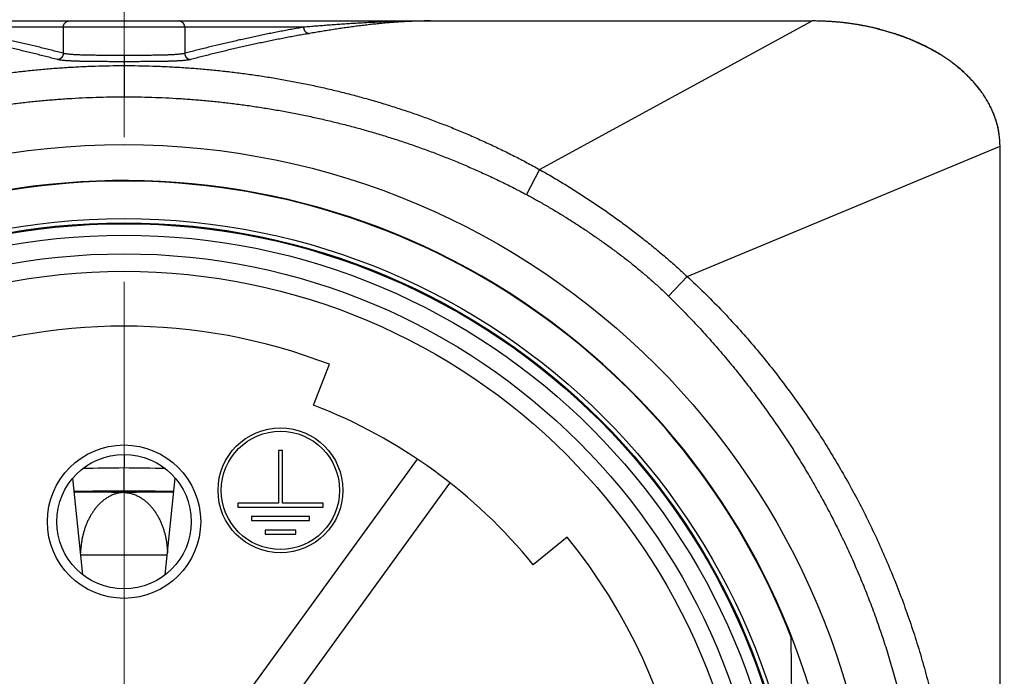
# Model space of a CAD drawing. Header units: millimetres. Extents: x 0 to 840, y 0 to 594.
# Tile 53 of 148: x 192 to 208, y 381 to 392. Entities that reach past the tile are written whole.
import ezdxf

# ---------------------------------------------------------------- set-up
doc = ezdxf.new("R2010")
doc.units = ezdxf.units.MM
doc.header["$LTSCALE"] = 0.36378
doc.linetypes.add('CENTER', pattern=[50.8, 31.75, -6.35, 6.35, -6.35])
for name, color, linetype in [('NoLayerName_001', 7, 'Continuous'), ('NoLayerName_004', 7, 'Continuous'), ('NoLayerName_006', 7, 'Continuous'), ('NoLayerName_007', 7, 'Continuous')]:
    doc.layers.add(name, color=color, linetype=linetype)
doc.styles.get("Standard").update_dxf_attribs({"font": 'txt', "bigfont": 'extfont2'})

msp = doc.modelspace()

# ---------------------------------------------------------------- linework, layer by layer
at = {"layer": 'NoLayerName_001', "color": 2, "linetype": 'CENTER', "lineweight": 13}
msp.add_line((194.0704, 283.7004), (194.0704, 394.3299), dxfattribs=at)
at = {"layer": 'NoLayerName_001', "color": 7, "linetype": 'Continuous', "lineweight": 25}
for p, q in [((183.0704, 391.8188), (205.0704, 391.8188)), ((197.1011, 385.6798), (197.3529, 386.3329)), ((198.7533, 384.8172), (195.7378, 380.6666)), ((193.4131, 382.9684), (193.251, 384.5112)), ((194.7277, 382.9684), (194.8899, 384.5112)), ((196.2636, 380.2845), (199.2792, 384.4351)), ((201.1535, 383.5716), (200.6102, 383.1303)), ((204.7585, 379.1846), (204.7342, 381.9664))]:
    msp.add_line(p, q, dxfattribs=at)
at = {"layer": 'NoLayerName_001', "color": 8, "linetype": 'Continuous', "lineweight": 25}
for p, q in [((200.7126, 389.4444), (205.0705, 391.8188)), ((196.94, 391.7188), (191.2009, 391.7188)), ((193.0999, 391.7188), (193.0999, 391.3019)), ((195.041, 391.7188), (195.041, 391.3019)), ((194.0704, 391.2679), (194.0704, 390.6075)), ((203.0727, 387.7347), (208.0705, 389.8188)), ((200.7126, 389.4444), (200.5008, 389.0457)), ((203.0727, 387.7347), (202.7699, 387.4244)), ((194.0704, 384.8948), (194.0704, 384.8484)), ((194.0704, 384.8484), (194.0704, 384.7647)), ((194.0704, 384.7647), (194.0704, 384.6767)), ((194.0704, 384.3079), (194.0704, 384.6767)), ((194.0704, 384.2842), (194.0704, 384.3079)), ((194.7669, 383.2843), (193.374, 383.2843))]:
    msp.add_line(p, q, dxfattribs=at)
at = {"layer": 'NoLayerName_001', "color": 7, "linetype": 'Continuous', "lineweight": 25}
for radius in [12.025, 10.8425, 10.28, 10]:
    msp.add_circle((194.0704, 377.8188), radius, dxfattribs=at)
for centre, radius, start, end in [((194.0704, 377.8187), 11.442, 21.25332, 158.74668), ((194.0704, 377.8188), 9.125, 68.91667, 111.08333), ((194.0704, 377.8188), 8.425, 39.08333, 68.91667), ((194.0704, 377.8188), 9.125, 284.91667, 39.08333)]:
    msp.add_arc(centre, radius, start, end, dxfattribs=at)
at = {"layer": 'NoLayerName_001', "color": 8, "linetype": 'Continuous', "lineweight": 25}
for centre, radius, start, end in [((194.1822, 354.717), 29.9599, 90.2138, 91.47683), ((193.9586, 354.7206), 29.9563, 88.52285, 89.78604), ((194.0683, 347.4248), 36.8831, 89.99673, 91.23524), ((193.5061, 349.9654), 34.3234, 89.05787, 90.38663), ((194.072, 347.4014), 36.9064, 88.76471, 90.00244), ((194.6342, 349.9611), 34.3277, 89.61247, 90.94109)]:
    msp.add_arc(centre, radius, start, end, dxfattribs=at)
for points, knots in [([(193.0999, 391.7188), (193.1, 391.7213), (193.1, 391.7264), (193.1009, 391.7339), (193.1024, 391.7415), (193.1044, 391.7489), (193.107, 391.7563), (193.1101, 391.7634), (193.1137, 391.7703), (193.1178, 391.7769), (193.1225, 391.7831), (193.1276, 391.789), (193.1333, 391.7944), (193.1393, 391.7993), (193.1458, 391.8037), (193.1525, 391.8076), (193.1596, 391.8109), (193.1668, 391.8137), (193.1742, 391.8159), (193.1817, 391.8175), (193.1893, 391.8186), (193.1944, 391.8186), (193.1969, 391.8188)], [0, 0, 0, 0, 0.00757268, 0.01520551, 0.02288898, 0.03061206, 0.03836333, 0.046132, 0.05390893, 0.0616877, 0.06946567, 0.07724502, 0.08503261, 0.09283087, 0.1006356, 0.10843875, 0.11622965, 0.12399634, 0.13172683, 0.13941038, 0.14703882, 0.15460802, 0.15460802, 0.15460802, 0.15460802]), ([(195.041, 391.7188), (195.0409, 391.7213), (195.0408, 391.7264), (195.0399, 391.7339), (195.0385, 391.7415), (195.0365, 391.7489), (195.0339, 391.7563), (195.0308, 391.7634), (195.0272, 391.7703), (195.023, 391.7769), (195.0184, 391.7831), (195.0132, 391.789), (195.0076, 391.7944), (195.0015, 391.7993), (194.9951, 391.8037), (194.9883, 391.8076), (194.9813, 391.8109), (194.974, 391.8137), (194.9666, 391.8159), (194.9591, 391.8175), (194.9515, 391.8186), (194.9465, 391.8186), (194.9439, 391.8188)], [0, 0, 0, 0, 0.00757268, 0.01520551, 0.02288898, 0.03061206, 0.03836333, 0.046132, 0.05390893, 0.06168771, 0.06946567, 0.07724502, 0.08503262, 0.09283087, 0.1006356, 0.10843875, 0.11622965, 0.12399634, 0.13172683, 0.13941038, 0.14703882, 0.15460802, 0.15460802, 0.15460802, 0.15460802]), ([(198.9674, 391.8188), (198.9336, 391.8187), (198.8659, 391.8186), (198.7644, 391.8176), (198.6629, 391.8161), (198.5614, 391.814), (198.4599, 391.8114), (198.3584, 391.8082), (198.2569, 391.8045), (198.1555, 391.8003), (198.0541, 391.7956), (197.9527, 391.7905), (197.8513, 391.7849), (197.75, 391.779), (197.6486, 391.7726), (197.5473, 391.7659), (197.446, 391.7588), (197.3448, 391.7514), (197.2435, 391.7436), (197.1423, 391.7356), (197.0411, 391.7274), (196.9737, 391.7216), (196.94, 391.7188)], [0, 0, 0, 0, 0.1015157, 0.203033, 0.3045518, 0.4060717, 0.5075918, 0.6091119, 0.7106329, 0.8121555, 0.9136806, 1.0152084, 1.1167389, 1.218272, 1.3198073, 1.421344, 1.5228812, 1.6244179, 1.7259526, 1.8274839, 1.9290101, 2.0305294, 2.0305294, 2.0305294, 2.0305294]), ([(193.0999, 391.3019), (193.0685, 391.3101), (193.0058, 391.3266), (192.9116, 391.3507), (192.8173, 391.3746), (192.723, 391.398), (192.6285, 391.421), (192.534, 391.4437), (192.4393, 391.466), (192.3446, 391.488), (192.2497, 391.5095), (192.1548, 391.5307), (192.0598, 391.5514), (191.9648, 391.5718), (191.8696, 391.5918), (191.7743, 391.6114), (191.679, 391.6305), (191.5835, 391.6491), (191.488, 391.6673), (191.3924, 391.685), (191.2967, 391.7022), (191.2328, 391.7132), (191.2009, 391.7188)], [0, 0, 0, 0, 0.0972311, 0.1944633, 0.2916968, 0.3889316, 0.4861677, 0.5834053, 0.6806442, 0.7778848, 0.8751268, 0.9723705, 1.0696157, 1.1668614, 1.2641066, 1.3613505, 1.4585926, 1.5558323, 1.6530695, 1.7503043, 1.8475369, 1.9447679, 1.9447679, 1.9447679, 1.9447679]), ([(196.94, 391.7188), (196.908, 391.7132), (196.8441, 391.7022), (196.7484, 391.685), (196.6528, 391.6673), (196.5573, 391.6491), (196.4619, 391.6305), (196.3665, 391.6114), (196.2713, 391.5918), (196.1761, 391.5718), (196.081, 391.5514), (195.986, 391.5307), (195.8911, 391.5095), (195.7963, 391.488), (195.7015, 391.466), (195.6069, 391.4437), (195.5123, 391.421), (195.4179, 391.398), (195.3235, 391.3746), (195.2292, 391.3507), (195.1351, 391.3266), (195.0724, 391.3101), (195.041, 391.3019)], [0, 0, 0, 0, 0.097231, 0.1944637, 0.2916984, 0.3889357, 0.4861754, 0.5834174, 0.6806613, 0.7779065, 0.8751522, 0.9723974, 1.0696411, 1.1668832, 1.2641237, 1.3613627, 1.4586002, 1.5558363, 1.6530711, 1.7503046, 1.8475368, 1.9447679, 1.9447679, 1.9447679, 1.9447679]), ([(196.94, 391.7188), (196.9401, 391.7163), (196.9402, 391.7113), (196.9412, 391.7038), (196.9426, 391.6964), (196.9446, 391.6891), (196.9471, 391.682), (196.9502, 391.675), (196.9537, 391.6682), (196.9578, 391.6617), (196.9623, 391.6555), (196.9673, 391.6498), (196.9728, 391.6444), (196.9787, 391.6395), (196.9849, 391.635), (196.9915, 391.6311), (196.9983, 391.6276), (197.0054, 391.6247), (197.0126, 391.6223), (197.0199, 391.6206), (197.0273, 391.6193), (197.0323, 391.6191), (197.0348, 391.6189)], [0, 0, 0, 0, 0.00744331, 0.01494081, 0.02248466, 0.03006558, 0.03767378, 0.04529986, 0.05293573, 0.06057546, 0.06821628, 0.07585943, 0.08351, 0.09116905, 0.09883211, 0.10649155, 0.11413767, 0.12175987, 0.12934766, 0.13689184, 0.14438565, 0.15182597, 0.15182597, 0.15182597, 0.15182597]), ([(193.0079, 391.2023), (192.9765, 391.2105), (192.9138, 391.227), (192.8194, 391.2512), (192.725, 391.275), (192.6305, 391.2985), (192.5359, 391.3215), (192.4412, 391.3442), (192.3464, 391.3665), (192.2515, 391.3884), (192.1565, 391.4099), (192.0615, 391.431), (191.9663, 391.4518), (191.8711, 391.4722), (191.7758, 391.4921), (191.6804, 391.5116), (191.5849, 391.5307), (191.4893, 391.5493), (191.3936, 391.5675), (191.2979, 391.5852), (191.202, 391.6024), (191.1381, 391.6133), (191.1061, 391.6189)], [0, 0, 0, 0, 0.0973704, 0.1947419, 0.2921148, 0.389489, 0.4868646, 0.5842418, 0.6816204, 0.7790007, 0.8763824, 0.9737658, 1.0711505, 1.1685356, 1.2659201, 1.3633033, 1.4606845, 1.5580634, 1.6554399, 1.7528139, 1.8501858, 1.9475561, 1.9475561, 1.9475561, 1.9475561]), ([(197.0348, 391.6189), (197.0028, 391.6133), (196.9388, 391.6024), (196.843, 391.5852), (196.7472, 391.5675), (196.6515, 391.5493), (196.556, 391.5307), (196.4605, 391.5116), (196.3651, 391.4921), (196.2698, 391.4722), (196.1745, 391.4518), (196.0794, 391.431), (195.9843, 391.4099), (195.8893, 391.3884), (195.7944, 391.3665), (195.6997, 391.3442), (195.605, 391.3215), (195.5103, 391.2985), (195.4158, 391.275), (195.3214, 391.2512), (195.2271, 391.227), (195.1643, 391.2105), (195.1329, 391.2023)], [0, 0, 0, 0, 0.0973703, 0.1947422, 0.2921163, 0.3894927, 0.4868716, 0.5842528, 0.681636, 0.7790205, 0.8764056, 0.9737903, 1.0711737, 1.1685555, 1.2659357, 1.3633143, 1.4606915, 1.5580671, 1.6554413, 1.7528142, 1.8501857, 1.9475561, 1.9475561, 1.9475561, 1.9475561]), ([(193.0999, 391.3019), (193.0997, 391.2995), (193.0996, 391.2946), (193.0986, 391.2873), (193.0972, 391.2801), (193.0952, 391.2729), (193.0928, 391.2659), (193.0898, 391.259), (193.0864, 391.2524), (193.0825, 391.246), (193.0781, 391.24), (193.0732, 391.2342), (193.068, 391.2289), (193.0623, 391.224), (193.0563, 391.2195), (193.0499, 391.2155), (193.0434, 391.212), (193.0365, 391.2089), (193.0295, 391.2064), (193.0224, 391.2045), (193.0152, 391.203), (193.0104, 391.2026), (193.0079, 391.2023)], [0, 0, 0, 0, 0.00729058, 0.01463044, 0.02201291, 0.02942998, 0.03687306, 0.04433382, 0.05180496, 0.05928101, 0.0667591, 0.07423982, 0.08172697, 0.08922084, 0.09671708, 0.10420864, 0.11168679, 0.11914209, 0.12656525, 0.13394822, 0.14128509, 0.14857319, 0.14857319, 0.14857319, 0.14857319]), ([(194.0704, 391.1682), (194.0172, 391.1682), (193.9285, 391.1682), (193.8044, 391.1686), (193.7157, 391.169), (193.6448, 391.1694), (193.5916, 391.1699), (193.5472, 391.1704), (193.5118, 391.1709), (193.4852, 391.1713), (193.4586, 391.1717), (193.432, 391.1722), (193.4054, 391.1728), (193.3788, 391.1735), (193.3522, 391.1742), (193.3256, 391.175), (193.299, 391.1759), (193.2724, 391.1769), (193.2459, 391.178), (193.2193, 391.1793), (193.1927, 391.1807), (193.1662, 391.1824), (193.1396, 391.1844), (193.1131, 391.1866), (193.0867, 391.1893), (193.0602, 391.1925), (193.0339, 391.1962), (193.0166, 391.2005), (193.0079, 391.2023)], [0, 0, 0, 0, 0.1596137, 0.2660233, 0.3724352, 0.4256422, 0.4788491, 0.5320554, 0.5586581, 0.5852606, 0.6118627, 0.6384646, 0.6650664, 0.691668, 0.7182696, 0.7448717, 0.7714746, 0.7980788, 0.824685, 0.8512917, 0.8778964, 0.9044972, 0.9310934, 0.9576886, 0.9842931, 1.010922, 1.0375565, 1.0641516, 1.0641516, 1.0641516, 1.0641516]), ([(194.0704, 391.2679), (194.0218, 391.2679), (193.9408, 391.2679), (193.8354, 391.2682), (193.7544, 391.2686), (193.6896, 391.269), (193.6329, 391.2696), (193.5924, 391.27), (193.56, 391.2705), (193.5356, 391.2709), (193.5113, 391.2714), (193.487, 391.2719), (193.4627, 391.2724), (193.4384, 391.2731), (193.4141, 391.2738), (193.3898, 391.2746), (193.3656, 391.2755), (193.3413, 391.2765), (193.317, 391.2776), (193.2927, 391.2789), (193.2684, 391.2803), (193.2442, 391.282), (193.22, 391.2839), (193.1958, 391.2862), (193.1716, 391.2888), (193.1475, 391.2921), (193.1234, 391.2958), (193.1077, 391.3), (193.0999, 391.3019)], [0, 0, 0, 0, 0.14584975, 0.24308343, 0.31601023, 0.38893887, 0.43755802, 0.48617641, 0.51048518, 0.53479365, 0.5591018, 0.58340969, 0.60771736, 0.63202492, 0.65633256, 0.68064062, 0.70494958, 0.72926007, 0.75357269, 0.77788581, 0.80219666, 0.82650328, 0.85080483, 0.87510536, 0.89941627, 0.92375406, 0.94809762, 0.97239798, 0.97239798, 0.97239798, 0.97239798]), ([(195.041, 391.3019), (195.0331, 391.3), (195.0175, 391.2958), (194.9934, 391.2921), (194.9693, 391.2888), (194.9451, 391.2862), (194.9209, 391.2839), (194.8967, 391.282), (194.8724, 391.2803), (194.8482, 391.2789), (194.8239, 391.2776), (194.7996, 391.2765), (194.7753, 391.2755), (194.751, 391.2746), (194.7267, 391.2738), (194.7024, 391.2731), (194.6781, 391.2724), (194.6538, 391.2719), (194.6295, 391.2714), (194.6052, 391.2709), (194.5809, 391.2705), (194.5485, 391.27), (194.508, 391.2696), (194.4513, 391.269), (194.3783, 391.2686), (194.2811, 391.2681), (194.1758, 391.2679), (194.1028, 391.2679), (194.0704, 391.2679)], [0, 0, 0, 0, 0.02430038, 0.0486439, 0.07298164, 0.09729255, 0.12159311, 0.14589468, 0.17020131, 0.19451216, 0.21882527, 0.24313788, 0.26744837, 0.29175733, 0.31606539, 0.34037304, 0.3646806, 0.38898827, 0.41329616, 0.43760432, 0.46191278, 0.48622156, 0.53483994, 0.5834591, 0.65638773, 0.75362311, 0.87516468, 0.97239797, 0.97239797, 0.97239797, 0.97239797]), ([(195.1329, 391.2023), (195.1242, 391.2005), (195.107, 391.1962), (195.0806, 391.1925), (195.0542, 391.1893), (195.0277, 391.1866), (195.0012, 391.1844), (194.9747, 391.1824), (194.9481, 391.1807), (194.9216, 391.1793), (194.895, 391.178), (194.8684, 391.1769), (194.8418, 391.1759), (194.8152, 391.175), (194.7887, 391.1742), (194.7621, 391.1735), (194.7355, 391.1728), (194.7089, 391.1722), (194.6823, 391.1717), (194.6557, 391.1713), (194.6202, 391.1707), (194.5759, 391.1702), (194.5227, 391.1696), (194.4606, 391.1692), (194.3808, 391.1687), (194.2744, 391.1684), (194.168, 391.1682), (194.097, 391.1682), (194.0704, 391.1682)], [0, 0, 0, 0, 0.0265951, 0.0532295, 0.0798584, 0.1064629, 0.1330581, 0.1596543, 0.1862551, 0.2128598, 0.2394665, 0.2660727, 0.2926769, 0.3192798, 0.3458819, 0.3724835, 0.3990851, 0.4256869, 0.4522888, 0.478891, 0.5054934, 0.5586991, 0.6119058, 0.6651128, 0.7449227, 0.8513332, 0.9843445, 1.0641515, 1.0641515, 1.0641515, 1.0641515]), ([(195.041, 391.3019), (195.0411, 391.2995), (195.0412, 391.2946), (195.0422, 391.2873), (195.0436, 391.2801), (195.0456, 391.2729), (195.0481, 391.2659), (195.051, 391.259), (195.0545, 391.2524), (195.0584, 391.246), (195.0628, 391.2399), (195.0676, 391.2342), (195.0729, 391.2289), (195.0785, 391.224), (195.0846, 391.2195), (195.0909, 391.2155), (195.0975, 391.212), (195.1043, 391.2089), (195.1113, 391.2064), (195.1184, 391.2045), (195.1256, 391.203), (195.1305, 391.2026), (195.1329, 391.2023)], [0, 0, 0, 0, 0.00729133, 0.01463194, 0.0220152, 0.02943307, 0.03687696, 0.04433854, 0.0518105, 0.05928736, 0.06676626, 0.07424778, 0.08173573, 0.08923042, 0.09672746, 0.10421983, 0.1116988, 0.1191549, 0.12657886, 0.13396261, 0.14130024, 0.14858908, 0.14858908, 0.14858908, 0.14858908]), ([(187.4282, 389.4444), (187.4958, 389.4812), (187.6303, 389.5555), (187.8351, 389.6615), (188.0417, 389.7642), (188.2502, 389.8629), (188.4605, 389.9579), (188.6726, 390.0489), (188.8862, 390.1362), (189.1014, 390.2195), (189.318, 390.299), (189.5359, 390.3746), (189.7552, 390.4464), (189.9756, 390.5143), (190.1971, 390.5785), (190.4197, 390.6389), (190.6433, 390.6956), (190.8678, 390.7485), (191.0931, 390.7978), (191.3192, 390.8433), (191.546, 390.8852), (191.7735, 390.9235), (192.0016, 390.9581), (192.2302, 390.9891), (192.4592, 391.0165), (192.6887, 391.0403), (192.9185, 391.0605), (193.1486, 391.077), (193.3789, 391.0899), (193.6094, 391.0991), (193.8399, 391.105), (193.9936, 391.1053), (194.0704, 391.106)], [0, 0, 0, 0, 0.2305436, 0.4611567, 0.6918275, 0.9225425, 1.1532866, 1.3840432, 1.6147945, 1.8455218, 2.076221, 2.3069006, 2.5375675, 2.7682263, 2.9988792, 3.2295264, 3.4601658, 3.6907958, 3.921422, 4.1520509, 4.3826876, 4.6133356, 4.8439973, 5.0746734, 5.3053635, 5.5360614, 5.7667561, 5.9974372, 6.2280947, 6.4587192, 6.6893022, 6.9198357, 6.9198357, 6.9198357, 6.9198357]), ([(194.0704, 391.106), (194.1473, 391.1053), (194.301, 391.105), (194.5315, 391.0991), (194.7619, 391.0899), (194.9923, 391.077), (195.2223, 391.0605), (195.4522, 391.0403), (195.6816, 391.0165), (195.9107, 390.9891), (196.1393, 390.9581), (196.3674, 390.9235), (196.5948, 390.8852), (196.8216, 390.8433), (197.0477, 390.7978), (197.273, 390.7485), (197.4975, 390.6956), (197.7211, 390.6389), (197.9437, 390.5785), (198.1653, 390.5143), (198.3857, 390.4464), (198.6049, 390.3746), (198.8229, 390.299), (199.0395, 390.2195), (199.2546, 390.1362), (199.4683, 390.0489), (199.6803, 389.9579), (199.8906, 389.8629), (200.0992, 389.7642), (200.3057, 389.6615), (200.5106, 389.5555), (200.6451, 389.4812), (200.7126, 389.4444)], [0, 0, 0, 0, 0.2305335, 0.4611164, 0.691741, 0.9223984, 1.1530795, 1.3837743, 1.6144721, 1.8451622, 2.0758384, 2.3065, 2.537148, 2.7677847, 2.9984137, 3.2290399, 3.4596698, 3.6903092, 3.9209564, 4.1516094, 4.3822682, 4.6129351, 4.8436147, 5.0743138, 5.3050412, 5.5357924, 5.766549, 5.9972931, 6.2280081, 6.4586789, 6.6892921, 6.9198356, 6.9198356, 6.9198356, 6.9198356]), ([(187.64, 389.0457), (187.7059, 389.08), (187.8371, 389.1493), (188.0367, 389.2481), (188.2379, 389.3438), (188.4408, 389.4358), (188.6452, 389.5244), (188.8512, 389.6094), (189.0586, 389.6909), (189.2673, 389.7689), (189.4773, 389.8434), (189.6884, 389.9143), (189.9007, 389.9818), (190.1141, 390.0458), (190.3284, 390.1063), (190.5437, 390.1633), (190.7599, 390.2169), (190.9769, 390.267), (191.1947, 390.3137), (191.4132, 390.357), (191.6323, 390.3968), (191.8521, 390.4332), (192.0724, 390.4662), (192.2932, 390.4958), (192.5144, 390.5219), (192.736, 390.5447), (192.958, 390.564), (193.1802, 390.5798), (193.4026, 390.5922), (193.6252, 390.6009), (193.8478, 390.6066), (193.9962, 390.607), (194.0704, 390.6075)], [0, 0, 0, 0, 0.2226344, 0.4453273, 0.6680703, 0.8908529, 1.1136628, 1.3364858, 1.5593059, 1.782106, 2.0048809, 2.227637, 2.45038, 2.6731139, 2.8958415, 3.118564, 3.3412816, 3.5639944, 3.7867062, 4.0094216, 4.2321441, 4.4548768, 4.6776218, 4.900381, 5.1231551, 5.3459386, 5.5687203, 5.7914896, 6.0142365, 6.236952, 6.4596279, 6.682257, 6.682257, 6.682257, 6.682257]), ([(194.0704, 390.6075), (194.1446, 390.607), (194.2931, 390.6066), (194.5157, 390.6009), (194.7382, 390.5922), (194.9606, 390.5798), (195.1829, 390.564), (195.4048, 390.5447), (195.6264, 390.5219), (195.8477, 390.4958), (196.0685, 390.4662), (196.2888, 390.4332), (196.5085, 390.3968), (196.7277, 390.357), (196.9461, 390.3137), (197.1639, 390.267), (197.3809, 390.2169), (197.5971, 390.1633), (197.8124, 390.1063), (198.0268, 390.0458), (198.2401, 389.9818), (198.4524, 389.9143), (198.6636, 389.8434), (198.8736, 389.7689), (199.0823, 389.6909), (199.2897, 389.6094), (199.4956, 389.5244), (199.7001, 389.4358), (199.903, 389.3438), (200.1041, 389.2481), (200.3037, 389.1493), (200.435, 389.08), (200.5008, 389.0457)], [0, 0, 0, 0, 0.2226291, 0.445305, 0.6680205, 0.8907674, 1.1135367, 1.3363184, 1.5591019, 1.781876, 2.0046352, 2.2273802, 2.4501129, 2.6728354, 2.8955508, 3.1182626, 3.3409753, 3.563693, 3.7864155, 4.0091431, 4.231877, 4.45462, 4.6773761, 4.900151, 5.1229511, 5.3457712, 5.5685942, 5.7914041, 6.0141867, 6.2369297, 6.4596226, 6.682257, 6.682257, 6.682257, 6.682257]), ([(200.7126, 389.4444), (200.7465, 389.4253), (200.8145, 389.3873), (200.9155, 389.3287), (201.0161, 389.2693), (201.1161, 389.2089), (201.2155, 389.1475), (201.3144, 389.0853), (201.4126, 389.0221), (201.5103, 388.9581), (201.6074, 388.8932), (201.7039, 388.8274), (201.7999, 388.7607), (201.8952, 388.6932), (201.9899, 388.6248), (202.084, 388.5555), (202.1775, 388.4853), (202.2704, 388.4142), (202.3625, 388.3423), (202.454, 388.2695), (202.5447, 388.1958), (202.6347, 388.1212), (202.7239, 388.0457), (202.8124, 387.9693), (202.9, 387.8921), (202.9869, 387.814), (203.0441, 387.7611), (203.0727, 387.7347)], [0, 0, 0, 0, 0.1168024, 0.2336136, 0.3504314, 0.4672527, 0.5840739, 0.7008908, 0.8176993, 0.9345013, 1.0513023, 1.1681075, 1.2849226, 1.401753, 1.5186041, 1.6354758, 1.7523624, 1.8692587, 1.9861595, 2.1030603, 2.2199568, 2.3368454, 2.4537226, 2.5705856, 2.687432, 2.8042599, 2.9210676, 2.9210676, 2.9210676, 2.9210676]), ([(200.5008, 389.0457), (200.5282, 389.031), (200.5831, 389.0018), (200.6647, 388.9568), (200.746, 388.9111), (200.8269, 388.8647), (200.9073, 388.8175), (200.9874, 388.7697), (201.067, 388.7212), (201.1463, 388.672), (201.2251, 388.6223), (201.3036, 388.5719), (201.3816, 388.5209), (201.4593, 388.4693), (201.5365, 388.4171), (201.6134, 388.3642), (201.6898, 388.3109), (201.7658, 388.2569), (201.8414, 388.2023), (201.9166, 388.147), (201.9912, 388.0911), (202.0653, 388.0345), (202.1388, 387.9771), (202.2117, 387.919), (202.284, 387.8601), (202.3556, 387.8003), (202.4265, 387.7398), (202.4967, 387.6784), (202.5662, 387.6162), (202.6349, 387.5531), (202.703, 387.4893), (202.7475, 387.446), (202.7699, 387.4244)], [0, 0, 0, 0, 0.0932291, 0.186464, 0.2797049, 0.3729509, 0.4662008, 0.5594526, 0.6527038, 0.7459511, 0.8391938, 0.9324331, 1.0256705, 1.1189073, 1.2121448, 1.305384, 1.398626, 1.491871, 1.5851169, 1.6783621, 1.7716059, 1.8648489, 1.958093, 2.0513412, 2.144598, 2.2378633, 2.3311321, 2.4244001, 2.5176634, 2.6109187, 2.7041636, 2.7973962, 2.7973962, 2.7973962, 2.7973962]), ([(203.0727, 387.7347), (203.162, 387.6497), (203.3424, 387.4814), (203.6019, 387.2175), (203.8548, 386.947), (204.0997, 386.6689), (204.3367, 386.384), (204.5658, 386.0926), (204.7868, 385.7949), (204.9994, 385.4914), (205.2037, 385.1822), (205.3995, 384.8677), (205.5867, 384.5481), (205.765, 384.2235), (205.9345, 383.8943), (206.095, 383.5606), (206.2464, 383.2227), (206.3885, 382.8808), (206.5213, 382.5351), (206.6446, 382.1859), (206.7584, 381.8334), (206.8625, 381.4779), (206.9569, 381.1197), (207.0415, 380.759), (207.1161, 380.3961), (207.1807, 380.0312), (207.2353, 379.6646), (207.28, 379.2968), (207.3147, 378.928), (207.3393, 378.5585), (207.3551, 378.1887), (207.356, 377.942), (207.3576, 377.8188)], [0, 0, 0, 0, 0.3698232, 0.7398946, 1.1101881, 1.4806647, 1.8512737, 2.2219538, 2.5926339, 2.9632369, 3.333732, 3.7041374, 4.0744721, 4.4447543, 4.8150015, 5.1852317, 5.5554632, 5.9257127, 6.2959851, 6.6662826, 7.0366078, 7.4069644, 7.777358, 8.1477962, 8.5182889, 8.8888251, 9.2593676, 9.6298727, 10.0002923, 10.3705745, 10.7406644, 11.1105051, 11.1105051, 11.1105051, 11.1105051]), ([(202.7699, 387.4244), (202.8421, 387.3524), (202.9876, 387.2094), (203.1988, 386.9878), (203.4056, 386.7621), (203.6071, 386.5316), (203.8036, 386.2969), (203.9948, 386.0579), (204.1807, 385.8148), (204.3612, 385.5676), (204.5363, 385.3164), (204.7058, 385.0613), (204.8697, 384.8024), (205.0278, 384.5399), (205.18, 384.2738), (205.3262, 384.0044), (205.4663, 383.7318), (205.6001, 383.456), (205.7276, 383.1772), (205.8487, 382.8956), (205.9631, 382.6113), (206.071, 382.3245), (206.1722, 382.0352), (206.2667, 381.7436), (206.3543, 381.4499), (206.4351, 381.1543), (206.509, 380.8568), (206.5758, 380.5576), (206.6356, 380.2569), (206.6884, 379.9548), (206.734, 379.6515), (206.7727, 379.3473), (206.8042, 379.0424), (206.8289, 378.7368), (206.8462, 378.4309), (206.8574, 378.1249), (206.8581, 377.9208), (206.8592, 377.8188)], [0, 0, 0, 0, 0.3059946, 0.6120628, 0.9181697, 1.2242761, 1.5303422, 1.8363727, 2.1424067, 2.4484852, 2.7546497, 3.060922, 3.3672834, 3.6737117, 3.9801867, 4.28669, 4.5932057, 4.8997206, 5.2062242, 5.5127097, 5.8191773, 6.1256322, 6.4320805, 6.7385289, 7.0449849, 7.3514574, 7.6579565, 7.964494, 8.2710813, 8.5777072, 8.8843464, 9.1909706, 9.4975491, 9.8040492, 10.1104363, 10.4166746, 10.7227273, 10.7227273, 10.7227273, 10.7227273]), ([(194.0704, 384.2842), (194.0608, 384.2837), (194.0415, 384.2832), (194.0127, 384.28), (193.9841, 384.2753), (193.9558, 384.2689), (193.9279, 384.2609), (193.9005, 384.2513), (193.8738, 384.2403), (193.8476, 384.2279), (193.822, 384.2141), (193.7972, 384.1992), (193.773, 384.1831), (193.7496, 384.166), (193.7269, 384.1479), (193.7049, 384.1288), (193.6837, 384.1088), (193.6632, 384.0881), (193.6435, 384.0666), (193.6245, 384.0445), (193.6063, 384.0217), (193.589, 383.9984), (193.5724, 383.9746), (193.5566, 383.9503), (193.5415, 383.9256), (193.5272, 383.9005), (193.5135, 383.8751), (193.5006, 383.8492), (193.4882, 383.8231), (193.4766, 383.7966), (193.4656, 383.7699), (193.4552, 383.7429), (193.4455, 383.7156), (193.4365, 383.6881), (193.4281, 383.6604), (193.4204, 383.6326), (193.4134, 383.6045), (193.4069, 383.5763), (193.4011, 383.548), (193.3959, 383.5196), (193.3929, 383.5005), (193.3914, 383.491)], [0, 0, 0, 0, 0.0289206, 0.0578925, 0.0868934, 0.1158981, 0.1448808, 0.1738378, 0.2027911, 0.231754, 0.2607293, 0.2897118, 0.3187071, 0.3477292, 0.3767862, 0.4058799, 0.4350069, 0.4641582, 0.4933208, 0.5224769, 0.5516054, 0.5806815, 0.6096873, 0.6386374, 0.6675515, 0.6964462, 0.7253352, 0.7542293, 0.7831344, 0.8120494, 0.8409717, 0.8698986, 0.8988266, 0.9277521, 0.9566723, 0.9855893, 1.0145052, 1.0434214, 1.0723382, 1.1012548, 1.1301696, 1.1301696, 1.1301696, 1.1301696]), ([(194.0704, 384.2842), (194.0801, 384.2837), (194.0994, 384.2832), (194.1282, 384.28), (194.1568, 384.2753), (194.1851, 384.2689), (194.213, 384.2609), (194.2403, 384.2513), (194.2671, 384.2403), (194.2933, 384.2279), (194.3188, 384.2141), (194.3437, 384.1992), (194.3678, 384.1831), (194.3912, 384.166), (194.414, 384.1479), (194.4359, 384.1288), (194.4572, 384.1088), (194.4777, 384.0881), (194.4974, 384.0666), (194.5163, 384.0445), (194.5345, 384.0217), (194.5519, 383.9984), (194.5685, 383.9746), (194.5843, 383.9503), (194.5993, 383.9256), (194.6137, 383.9005), (194.6273, 383.8751), (194.6403, 383.8492), (194.6526, 383.8231), (194.6643, 383.7966), (194.6753, 383.7699), (194.6856, 383.7429), (194.6953, 383.7156), (194.7044, 383.6881), (194.7127, 383.6604), (194.7204, 383.6326), (194.7275, 383.6045), (194.7339, 383.5763), (194.7397, 383.548), (194.745, 383.5196), (194.7479, 383.5005), (194.7495, 383.491)], [0, 0, 0, 0, 0.0289206, 0.0578926, 0.0868935, 0.1158982, 0.1448809, 0.1738379, 0.2027913, 0.2317541, 0.2607295, 0.289712, 0.3187073, 0.3477294, 0.3767864, 0.4058802, 0.4350071, 0.4641585, 0.493321, 0.5224772, 0.5516057, 0.5806818, 0.6096876, 0.6386378, 0.6675519, 0.6964466, 0.7253357, 0.7542298, 0.7831349, 0.8120498, 0.8409722, 0.8698991, 0.8988272, 0.9277527, 0.9566729, 0.9855898, 1.0145058, 1.043422, 1.0723388, 1.1012554, 1.1301702, 1.1301702, 1.1301702, 1.1301702]), ([(193.3914, 383.491), (193.39, 383.4814), (193.3872, 383.4624), (193.3838, 383.4337), (193.3809, 383.4049), (193.3784, 383.3761), (193.3765, 383.3472), (193.3756, 383.328), (193.3751, 383.3184)], [0, 0, 0, 0, 0.02891324, 0.05782612, 0.08673853, 0.11564912, 0.1445553, 0.17345334, 0.17345334, 0.17345334, 0.17345334]), ([(194.7495, 383.491), (194.7508, 383.4814), (194.7536, 383.4624), (194.757, 383.4337), (194.76, 383.4049), (194.7624, 383.3761), (194.7644, 383.3472), (194.7652, 383.328), (194.7657, 383.3184)], [0, 0, 0, 0, 0.02891326, 0.05782615, 0.08673857, 0.11564918, 0.14455538, 0.17345344, 0.17345344, 0.17345344, 0.17345344])]:
    msp.add_open_spline(points, degree=3, knots=knots, dxfattribs=at)
at = {"layer": 'NoLayerName_001', "color": 7, "linetype": 'Continuous', "lineweight": 25}
msp.add_open_spline([(198.9674, 391.8188), (198.935, 391.8185), (198.8702, 391.8184), (198.7729, 391.8163), (198.6758, 391.8131), (198.5786, 391.8086), (198.4815, 391.8031), (198.3845, 391.7964), (198.2876, 391.7887), (198.1907, 391.78), (198.094, 391.7704), (197.9973, 391.7599), (197.9007, 391.7486), (197.8041, 391.7365), (197.7077, 391.7237), (197.6113, 391.7103), (197.515, 391.6962), (197.4188, 391.6816), (197.3227, 391.6666), (197.2266, 391.651), (197.1307, 391.6352), (197.0667, 391.6243), (197.0348, 391.6189)], degree=3, knots=[0, 0, 0, 0, 0.0972278, 0.1944639, 0.2917061, 0.3889504, 0.4861906, 0.5834243, 0.6806581, 0.7778974, 0.8751464, 0.9724075, 1.0696817, 1.1669687, 1.2642668, 1.3615732, 1.458884, 1.5561941, 1.6534978, 1.7507883, 1.8480583, 1.9452997, 1.9452997, 1.9452997, 1.9452997], dxfattribs=at)
at = {"layer": 'NoLayerName_004', "color": 7, "linetype": 'Continuous', "lineweight": 25}
for p, q in [((196.5389, 384.9558), (196.5389, 384.1158)), ((196.6019, 384.9558), (196.5389, 384.9558)), ((196.6019, 384.1158), (196.6019, 384.9558)), ((195.8879, 384.1158), (195.8879, 384.0528)), ((196.5389, 384.1158), (195.8879, 384.1158)), ((197.2529, 384.1158), (196.6019, 384.1158)), ((197.2529, 384.0528), (197.2529, 384.1158)), ((195.8879, 384.0528), (197.2529, 384.0528)), ((196.1067, 383.8988), (196.1067, 383.8358)), ((197.0342, 383.8988), (196.1067, 383.8988)), ((196.1067, 383.8358), (197.0342, 383.8358)), ((197.0342, 383.8358), (197.0342, 383.8988)), ((196.3254, 383.6818), (196.3254, 383.6188)), ((196.8154, 383.6818), (196.3254, 383.6818)), ((196.8154, 383.6188), (196.8154, 383.6818)), ((196.3254, 383.6188), (196.8154, 383.6188))]:
    msp.add_line(p, q, dxfattribs=at)
for radius in [0.9975, 0.945]:
    msp.add_circle((196.5704, 384.3188), radius, dxfattribs=at)
at = {"layer": 'NoLayerName_006', "color": 7, "linetype": 'Continuous', "lineweight": 25}
for radius in [1.225, 1.075]:
    msp.add_circle((194.0704, 383.8188), radius, dxfattribs=at)
at = {"layer": 'NoLayerName_007', "color": 7, "linetype": 'Continuous', "lineweight": 25}
msp.add_line((208.0704, 368.8188), (208.0704, 389.8188), dxfattribs=at)
msp.add_lwpolyline([(206.1028, 391.6966), (206.0062, 391.7189), (205.7451, 391.7674), (205.4757, 391.8003), (205.1985, 391.8169), (205.0705, 391.8188)], dxfattribs=at)
for radius in [10.775, 10.76, 10.578]:
    msp.add_circle((194.0704, 377.8188), radius, dxfattribs=at)
for centre, radius, start, end in [((205.0703, 387.3567), 4.462, 87.56415, 89.99829), ((205.0699, 387.345), 4.4738, 86.52987, 87.56532), ((205.0702, 387.3493), 4.4695, 85.62242, 86.52995), ((205.0706, 387.3552), 4.4635, 85.38659, 85.62229), ((205.0716, 387.3675), 4.4512, 84.11198, 85.38712), ((205.0743, 387.3937), 4.4249, 83.12525, 84.11186), ((205.078, 387.424), 4.3943, 82.17108, 83.12532), ((205.0817, 387.4515), 4.3666, 81.65251, 82.17067), ((205.0866, 387.4845), 4.3332, 80.63325, 81.6532), ((205.0942, 387.5305), 4.2866, 79.74791, 80.63309), ((205.1037, 387.5826), 4.2336, 78.71069, 79.74831), ((205.1179, 387.6535), 4.1614, 77.38828, 78.71165), ((205.1345, 387.7281), 4.0849, 76.43193, 77.38726), ((205.1436, 387.766), 4.0459, 76.28635, 76.43065), ((205.1498, 387.7914), 4.0198, 75.71329, 76.28682), ((205.2173, 388.0279), 3.7738, 70.99472, 72.46573), ((205.2543, 388.1344), 3.661, 68.5238, 71.0003), ((205.3029, 388.2586), 3.5277, 66.76998, 68.51983), ((205.3575, 388.3852), 3.3898, 64.44747, 66.7742), ((205.4228, 388.5221), 3.2382, 62.4826, 64.44504), ((205.4834, 388.6385), 3.1069, 60.8073, 62.48076), ((205.5241, 388.7118), 3.0231, 60.16514, 60.8026), ((205.5707, 388.7924), 2.93, 58.21974, 60.17202), ((205.814, 389.1503), 2.4969, 50.1849, 53.14005), ((205.8946, 389.2473), 2.3708, 47.87548, 50.17928), ((205.9784, 389.3395), 2.2462, 44.77916, 47.88257), ((206.0659, 389.4266), 2.1227, 42.27369, 44.77323), ((206.1254, 389.4811), 2.042, 40.9206, 42.26613), ((206.1735, 389.5227), 1.9784, 39.0912, 40.92309), ((206.2471, 389.582), 1.8839, 35.9365, 39.10176), ((206.5705, 389.7755), 1.5059, 20.84782, 22.28558), ((206.6125, 389.7911), 1.4611, 15.83305, 20.86521), ((206.6479, 389.8016), 1.4241, 14.82651, 15.81519), ((206.657, 389.804), 1.4147, 14.11185, 14.82619), ((206.6912, 389.812), 1.3797, 7.54107, 14.13542), ((206.7378, 389.8183), 1.3327, 0.01827, 7.93685), ((194.0704, 377.8188), 11.45, 158.51863, 131.22778)]:
    msp.add_arc(centre, radius, start, end, dxfattribs=at)
for points, knots in [([(206.1027, 391.6966), (206.0806, 391.7018), (206.0365, 391.7125), (205.9697, 391.7269), (205.9024, 391.7404), (205.8347, 391.7529), (205.7666, 391.7642), (205.698, 391.7746), (205.6292, 391.7838), (205.56, 391.792), (205.4906, 391.7991), (205.4209, 391.8052), (205.3511, 391.8101), (205.2811, 391.814), (205.2109, 391.8167), (205.1407, 391.8185), (205.0939, 391.8186), (205.0705, 391.8188)], [0, 0, 0, 0, 0.068046, 0.1363813, 0.2049865, 0.2738419, 0.3429272, 0.4122222, 0.4817061, 0.5513584, 0.6211581, 0.6910843, 0.7611161, 0.8312324, 0.9014126, 0.9716357, 1.0418813, 1.0418813, 1.0418813, 1.0418813]), ([(206.1027, 391.6966), (206.1201, 391.6922), (206.155, 391.6837), (206.2068, 391.6698), (206.2583, 391.6554), (206.3093, 391.6404), (206.36, 391.6247), (206.4101, 391.6083), (206.4599, 391.5914), (206.5091, 391.5738), (206.5578, 391.5556), (206.6061, 391.5369), (206.6537, 391.5175), (206.7009, 391.4976), (206.7475, 391.477), (206.7935, 391.456), (206.8389, 391.4343), (206.8837, 391.4121), (206.9279, 391.3893), (206.9714, 391.366), (207.0144, 391.3422), (207.0425, 391.3257), (207.0566, 391.3176)], [0, 0, 0, 0, 0.053873, 0.1075414, 0.1609963, 0.2142296, 0.2672339, 0.3200016, 0.3725255, 0.4247982, 0.4768125, 0.5285613, 0.5800376, 0.6312345, 0.6821453, 0.7327635, 0.7830828, 0.833097, 0.8828004, 0.9321873, 0.9812524, 1.0299907, 1.0299907, 1.0299907, 1.0299907]), ([(207.744, 390.726), (207.7371, 390.7349), (207.7233, 390.7528), (207.7018, 390.7793), (207.6798, 390.8056), (207.6572, 390.8317), (207.634, 390.8575), (207.6103, 390.8832), (207.5859, 390.9085), (207.561, 390.9337), (207.5356, 390.9585), (207.5096, 390.9832), (207.483, 391.0075), (207.4559, 391.0316), (207.4282, 391.0554), (207.4, 391.079), (207.3713, 391.1022), (207.3421, 391.1252), (207.3124, 391.1478), (207.2821, 391.1702), (207.2514, 391.1922), (207.2201, 391.214), (207.1883, 391.2354), (207.1561, 391.2565), (207.1234, 391.2772), (207.0902, 391.2977), (207.0678, 391.311), (207.0566, 391.3177)], [0, 0, 0, 0, 0.03387332, 0.06795481, 0.10224696, 0.13675206, 0.17147216, 0.2064091, 0.2415645, 0.27693982, 0.31253632, 0.34835509, 0.38439706, 0.420663, 0.45715355, 0.49386919, 0.53081031, 0.56797714, 0.60536984, 0.64298843, 0.68083287, 0.71890301, 0.75719863, 0.79571912, 0.83446288, 0.87342795, 0.9126122, 0.9126122, 0.9126122, 0.9126122]), ([(208.0577, 390.0023), (208.0557, 390.0149), (208.0521, 390.0401), (208.0452, 390.0777), (208.0373, 390.1152), (208.0283, 390.1527), (208.0183, 390.19), (208.0072, 390.2271), (207.9951, 390.2642), (207.9819, 390.301), (207.9677, 390.3377), (207.9525, 390.3742), (207.9362, 390.4105), (207.9189, 390.4466), (207.9005, 390.4825), (207.8812, 390.5181), (207.8608, 390.5535), (207.8395, 390.5886), (207.8171, 390.6234), (207.7937, 390.6579), (207.7694, 390.6922), (207.7524, 390.7146), (207.744, 390.7259)], [0, 0, 0, 0, 0.03813013, 0.07635925, 0.11470299, 0.15317664, 0.19179507, 0.23057281, 0.26952403, 0.30866251, 0.34800171, 0.38755473, 0.42733432, 0.46735293, 0.50762269, 0.54815541, 0.58896263, 0.63005558, 0.67144472, 0.7131385, 0.75514441, 0.79746921, 0.79746921, 0.79746921, 0.79746921])]:
    msp.add_open_spline(points, degree=3, knots=knots, dxfattribs=at)

# ---------------------------------------------------------------- texts
at = {"layer": 'NoLayerName_001', "color": 3, "lineweight": 13, "insert": (64.7655, 391.0396), "char_height": 7, "attachment_point": 7, "line_spacing_factor": 0.857143}
msp.add_mtext('\\A1;\\W0.5000;\\LＲＥＣＥＰＴＡＣＬＥ\u3000ＳＩＺＥ：Ｍ１２\\l\\P\\LＨＯＵＳＩＮＧ：ＳＡＣＣ－ＭＳＱ－Ｍ１２ＭＳ－２５－３，２\u3000ＳＣＯ\\l\\P\\LＭＡＫＥＲ：ＰＨＯＥＮＩＸ\u3000ＣＯＮＴＡＣＴ\\l', dxfattribs=at)

doc.saveas('drawing.dxf')
